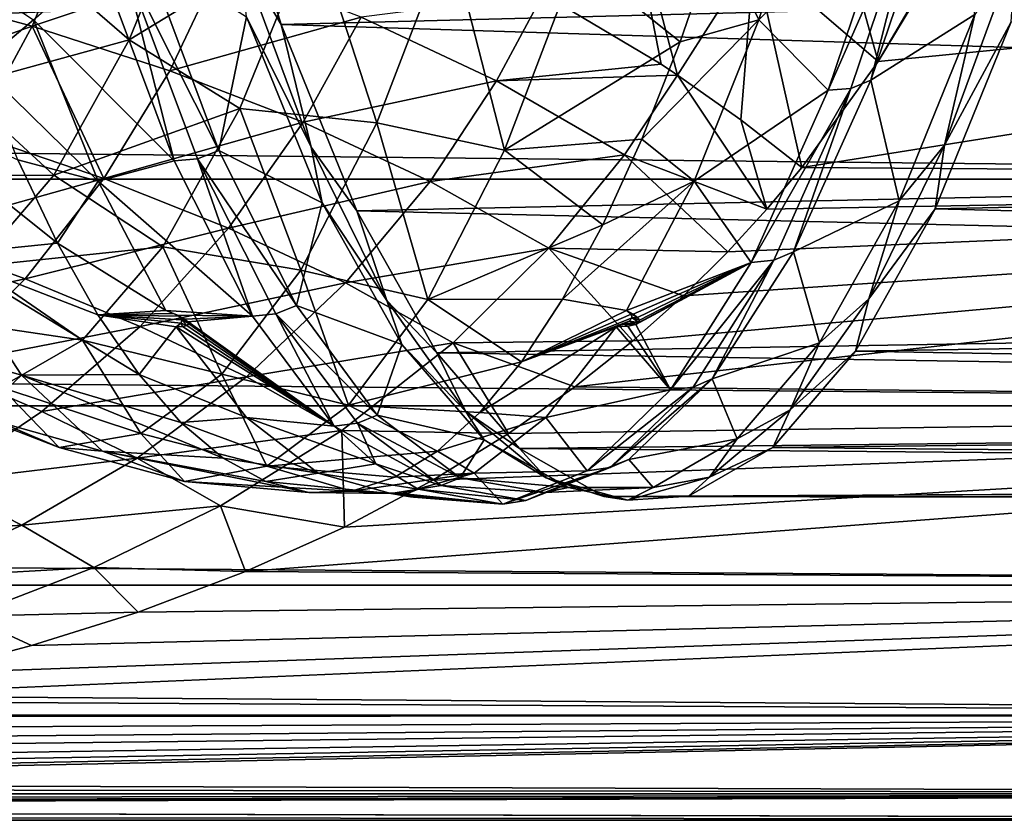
# Model space of a CAD drawing. Header units: metres. Extents: x -160 to 52, y -25 to 25.
# Tile 55 of 168: x -17.31 to -11.12, y -24.5 to -19.47. Entities that reach past the tile are written whole.
import ezdxf

# ---------------------------------------------------------------- set-up
doc = ezdxf.new("R2010")
doc.units = ezdxf.units.M
doc.layers.add('solid_509089_SW0001', color=7, linetype='CONTINUOUS')

msp = doc.modelspace()

# ---------------------------------------------------------------- linework, layer by layer
at = {"layer": 'solid_509089_SW0001'}
for points in [[(-16.11434, -18.06131, 215.294205), (6.203977, -18.932524, 211.931091), (-15.668333, -19.496307, 217.434723)], [(-16.11434, -18.06131, 215.294205), (-15.668333, -19.496307, 217.434723), (-15.92858, -19.051125, 216.760208)], [(-12.928591, -18.927168, 240.659821), (-12.666138, -19.46586, 239.69603), (-12.281985, -18.256081, 241.539703)], [(-12.695958, -19.058794, 15.432727), (-11.914994, -19.72912, 14.526246), (-12.323582, -18.261181, 16.375128)], [(-12.281985, -18.256081, 241.539703), (-12.666138, -19.46586, 239.69603), (-11.773799, -18.556072, 241.125946)], [(-12.323582, -18.261181, 16.375128), (-11.914994, -19.72912, 14.526246), (-11.490251, -19.002571, 15.464548)], [(-16.622046, -19.593258, 237.753647), (-16.169964, -18.478596, 239.923309), (-17.236338, -19.060616, 237.646545)], [(-15.464466, -18.886076, 240.016937), (-16.169964, -18.478596, 239.923309), (-16.622046, -19.593258, 237.753647)], [(-13.52159, -18.501514, 16.191265), (-14.021303, -19.303669, 15.200612), (-13.280272, -19.746445, 14.543538)], [(-13.52159, -18.501514, 16.191265), (-13.280272, -19.746445, 14.543538), (-13.177325, -19.814592, 14.442329)], [(-13.52159, -18.501514, 16.191265), (-13.177325, -19.814592, 14.442329), (-12.695958, -19.058794, 15.432727)], [(-11.962515, -19.846066, 238.844513), (-11.309159, -19.432779, 239.471954), (-11.505979, -18.49905, 241.024002)], [(-11.632771, -18.549816, 241.079727), (-11.962515, -19.846066, 238.844513), (-11.505979, -18.49905, 241.024002)], [(-12.666138, -19.46586, 239.69603), (-12.229778, -19.908669, 238.937866), (-11.773799, -18.556072, 241.125946)], [(-12.229778, -19.908669, 238.937866), (-12.088097, -19.897827, 238.894485), (-11.632771, -18.549816, 241.079727)], [(-11.773799, -18.556072, 241.125946), (-12.229778, -19.908669, 238.937866), (-11.632771, -18.549816, 241.079727)], [(-11.632771, -18.549816, 241.079727), (-12.088097, -19.897827, 238.894485), (-11.962515, -19.846066, 238.844513)], [(-159.199997, -18.768089, -15.748297), (-2.2, -18.768089, -15.748297), (-2.2, -20.469452, -13.46297)], [(-159.199997, -20.469452, -13.46297), (-159.199997, -18.768089, -15.748297), (-2.2, -20.469452, -13.46297)], [(-12.395368, -20.395025, 13.575455), (-2.2, -20.469452, 13.46297), (-2.2, -18.768089, 15.748297)], [(-11.914994, -19.72912, 14.526246), (-12.395368, -20.395025, 13.575455), (-2.2, -18.768089, 15.748297)], [(-11.594919, -19.195946, 15.223852), (-11.914994, -19.72912, 14.526246), (-2.2, -18.768089, 15.748297)], [(-17.233658, -19.506561, 15.161281), (-16.949415, -18.828016, 16.109842), (-18.115595, -19.26832, 15.611757)], [(-16.046204, -19.110209, 15.628375), (-16.949415, -18.828016, 16.109842), (-17.233658, -19.506561, 15.161281)], [(-15.926517, -20.02532, 237.799423), (-15.464466, -18.886076, 240.016937), (-16.622046, -19.593258, 237.753647)], [(-15.066227, -20.114096, 238.284988), (-15.464466, -18.886076, 240.016937), (-15.926517, -20.02532, 237.799423)], [(-15.668333, -19.496307, 217.434723), (6.203977, -18.932524, 211.931091), (6.58972, -20.193821, 214.133743)], [(-15.066227, -20.114096, 238.284988), (-14.612761, -18.928041, 240.461304), (-15.464466, -18.886076, 240.016937)], [(-14.263835, -20.286917, 238.25264), (-14.612761, -18.928041, 240.461304), (-15.066227, -20.114096, 238.284988)], [(-14.263835, -20.286917, 238.25264), (-13.807364, -19.087229, 240.443375), (-14.612761, -18.928041, 240.461304)], [(-13.807364, -19.087229, 240.443375), (-13.160605, -19.605827, 239.54631), (-12.928591, -18.927168, 240.659821)], [(-12.928591, -18.927168, 240.659821), (-13.160605, -19.605827, 239.54631), (-12.666138, -19.46586, 239.69603)], [(-16.661114, -19.092394, 216.947281), (-16.523735, -19.039522, 216.943848), (-16.060152, -20.287428, 219.180115)], [(-16.523735, -19.039522, 216.943848), (-15.885439, -19.448853, 217.507797), (-16.060152, -20.287428, 219.180115)], [(-15.92858, -19.051125, 216.760208), (-15.478365, -20.268229, 218.920914), (-15.885439, -19.448853, 217.507797)], [(-15.668333, -19.496307, 217.434723), (-15.478365, -20.268229, 218.920914), (-15.92858, -19.051125, 216.760208)], [(-12.695958, -19.058794, 15.432727), (-13.177325, -19.814592, 14.442329), (-12.778493, -20.096004, 14.023306)], [(-12.695958, -19.058794, 15.432727), (-12.778493, -20.096004, 14.023306), (-12.395368, -20.395025, 13.575455)], [(-12.695958, -19.058794, 15.432727), (-12.395368, -20.395025, 13.575455), (-11.914994, -19.72912, 14.526246)], [(-11.490251, -19.002571, 15.464548), (-11.914994, -19.72912, 14.526246), (-11.594919, -19.195946, 15.223852)], [(-11.499792, -20.254257, 238.015213), (-11.049932, -19.033991, 240.17421), (-11.309159, -19.432779, 239.471954)], [(-11.080604, -19.480196, 239.45253), (-11.049932, -19.033991, 240.17421), (-11.499792, -20.254257, 238.015213)], [(-17.698824, -19.887486, 235.426941), (-17.236338, -19.060616, 237.646545), (-18.19821, -19.243713, 235.333633)], [(-17.563898, -19.752502, 218.413666), (-17.797771, -19.089363, 217.291245), (-17.22493, -19.465839, 217.817078)], [(-16.622046, -19.593258, 237.753647), (-17.236338, -19.060616, 237.646545), (-17.698824, -19.887486, 235.426941)], [(-16.367678, -19.786589, 14.674146), (-16.046204, -19.110209, 15.628375), (-17.233658, -19.506561, 15.161281)], [(-17.22493, -19.465839, 217.817078), (-16.80827, -19.101252, 216.964142), (-16.340481, -20.354261, 219.209473)], [(-16.340481, -20.354261, 219.209473), (-16.80827, -19.101252, 216.964142), (-16.661114, -19.092394, 216.947281)], [(-16.194136, -20.340841, 219.188431), (-16.661114, -19.092394, 216.947281), (-16.060152, -20.287428, 219.180115)], [(-16.340481, -20.354261, 219.209473), (-16.661114, -19.092394, 216.947281), (-16.194136, -20.340841, 219.188431)], [(-15.164483, -19.449841, 15.082233), (-16.046204, -19.110209, 15.628375), (-16.367678, -19.786589, 14.674146)], [(-14.263835, -20.286917, 238.25264), (-13.160605, -19.605827, 239.54631), (-13.807364, -19.087229, 240.443375)], [(-20.571617, -19.517096, 68.190994), (-14.709225, -19.166281, 98.662079), (-15.173238, -19.30714, 98.754936)], [(-20.571617, -19.517096, 68.190994), (-20.140882, -19.365808, 68.056091), (-14.709225, -19.166281, 98.662079)], [(-17.233658, -19.506561, 15.161281), (-18.115595, -19.26832, 15.611757), (-18.442747, -19.935635, 14.589379)], [(-14.315255, -19.850391, 14.452682), (-14.021303, -19.303669, 15.200612), (-15.164483, -19.449841, 15.082233)], [(-13.280272, -19.746445, 14.543538), (-14.021303, -19.303669, 15.200612), (-14.315255, -19.850391, 14.452682)], [(-15.655113, -19.352282, 98.851112), (-18.796375, -19.432507, 83.777519), (-21.481745, -19.558977, 68.451965)], [(-21.022867, -19.582998, 68.325615), (-15.655113, -19.352282, 98.851112), (-21.481745, -19.558977, 68.451965)], [(-21.022867, -19.582998, 68.325615), (-15.173238, -19.30714, 98.754936), (-15.655113, -19.352282, 98.851112)], [(-21.022867, -19.582998, 68.325615), (-20.571617, -19.517096, 68.190994), (-15.173238, -19.30714, 98.754936)], [(-17.563898, -19.752502, 218.413666), (-17.22493, -19.465839, 217.817078), (-16.818108, -20.482035, 219.769531)], [(-16.818108, -20.482035, 219.769531), (-17.22493, -19.465839, 217.817078), (-16.340481, -20.354261, 219.209473)], [(-15.529868, -20.111164, 14.130568), (-15.164483, -19.449841, 15.082233), (-16.367678, -19.786589, 14.674146)], [(-16.060152, -20.287428, 219.180115), (-15.885439, -19.448853, 217.507797), (-15.409675, -20.617561, 219.79126)], [(-15.478365, -20.268229, 218.920914), (-15.409675, -20.617561, 219.79126), (-15.885439, -19.448853, 217.507797)], [(-14.315255, -19.850391, 14.452682), (-15.164483, -19.449841, 15.082233), (-15.529868, -20.111164, 14.130568)], [(-13.400381, -20.216215, 238.395554), (-13.07296, -20.482052, 237.743576), (-12.666138, -19.46586, 239.69603)], [(-13.160605, -19.605827, 239.54631), (-13.400381, -20.216215, 238.395554), (-12.666138, -19.46586, 239.69603)], [(-12.666138, -19.46586, 239.69603), (-13.07296, -20.482052, 237.743576), (-12.229778, -19.908669, 238.937866)], [(-11.962515, -19.846066, 238.844513), (-11.784581, -20.60483, 237.19014), (-11.309159, -19.432779, 239.471954)], [(-11.499792, -20.254257, 238.015213), (-11.309159, -19.432779, 239.471954), (-11.784581, -20.60483, 237.19014)], [(-11.557221, -20.65513, 237.1651), (10.181202, -20.197197, 233.649963), (-11.080604, -19.480196, 239.45253)], [(-11.557221, -20.65513, 237.1651), (-11.080604, -19.480196, 239.45253), (-11.499792, -20.254257, 238.015213)], [(-17.601536, -20.184851, 14.118268), (-17.233658, -19.506561, 15.161281), (-18.442747, -19.935635, 14.589379)], [(-16.782845, -20.464474, 13.619015), (-17.233658, -19.506561, 15.161281), (-17.601536, -20.184851, 14.118268)], [(-16.782845, -20.464474, 13.619015), (-16.367678, -19.786589, 14.674146), (-17.233658, -19.506561, 15.161281)], [(-15.668333, -19.496307, 217.434723), (6.58972, -20.193821, 214.133743), (-15.191373, -20.667892, 219.723785)], [(-15.668333, -19.496307, 217.434723), (-15.191373, -20.667892, 219.723785), (-15.478365, -20.268229, 218.920914)], [(-17.097456, -20.443233, 235.472015), (-16.622046, -19.593258, 237.753647), (-17.698824, -19.887486, 235.426941)], [(-15.926517, -20.02532, 237.799423), (-16.622046, -19.593258, 237.753647), (-17.097456, -20.443233, 235.472015)], [(-14.263835, -20.286917, 238.25264), (-13.400381, -20.216215, 238.395554), (-13.160605, -19.605827, 239.54631)], [(-17.322451, -20.346861, 219.572433), (-17.563898, -19.752502, 218.413666), (-16.818108, -20.482035, 219.769531)], [(-15.529868, -20.111164, 14.130568), (-16.367678, -19.786589, 14.674146), (-16.782845, -20.464474, 13.619015)], [(-13.280272, -19.746445, 14.543538), (-14.315255, -19.850391, 14.452682), (-13.177325, -19.814592, 14.442329)], [(-14.731693, -20.482487, 13.511934), (-14.315255, -19.850391, 14.452682), (-15.529868, -20.111164, 14.130568)], [(-14.731693, -20.482487, 13.511934), (-13.509485, -20.315046, 13.721351), (-14.315255, -19.850391, 14.452682)], [(-14.315255, -19.850391, 14.452682), (-13.509485, -20.315046, 13.721351), (-13.177325, -19.814592, 14.442329)], [(-13.177325, -19.814592, 14.442329), (-13.509485, -20.315046, 13.721351), (-12.614554, -20.657055, 13.173311)], [(-12.778493, -20.096004, 14.023306), (-13.177325, -19.814592, 14.442329), (-12.614554, -20.657055, 13.173311)], [(-12.448108, -20.926243, 236.527145), (-11.784581, -20.60483, 237.19014), (-11.962515, -19.846066, 238.844513)], [(-12.088097, -19.897827, 238.894485), (-12.448108, -20.926243, 236.527145), (-11.962515, -19.846066, 238.844513)], [(-18.267731, -19.917038, 219.036819), (-17.322451, -20.346861, 219.572433), (-17.074274, -20.870367, 220.763504)], [(-18.267731, -19.917038, 219.036819), (-17.074274, -20.870367, 220.763504), (-17.794025, -20.943676, 221.310272)], [(-17.097456, -20.443233, 235.472015), (-17.698824, -19.887486, 235.426941), (-18.177757, -20.445692, 233.128418)], [(-13.07296, -20.482052, 237.743576), (-12.71381, -20.991676, 236.615189), (-12.229778, -19.908669, 238.937866)], [(-12.71381, -20.991676, 236.615189), (-12.572098, -20.978237, 236.571609), (-12.088097, -19.897827, 238.894485)], [(-12.229778, -19.908669, 238.937866), (-12.71381, -20.991676, 236.615189), (-12.088097, -19.897827, 238.894485)], [(-12.088097, -19.897827, 238.894485), (-12.572098, -20.978237, 236.571609), (-12.448108, -20.926243, 236.527145)], [(-16.412411, -20.894041, 235.467484), (-15.926517, -20.02532, 237.799423), (-17.097456, -20.443233, 235.472015)], [(-15.544225, -21.040142, 235.990952), (-15.926517, -20.02532, 237.799423), (-16.412411, -20.894041, 235.467484)], [(-15.544225, -21.040142, 235.990952), (-15.066227, -20.114096, 238.284988), (-15.926517, -20.02532, 237.799423)], [(-12.778493, -20.096004, 14.023306), (-12.614554, -20.657055, 13.173311), (-12.395368, -20.395025, 13.575455)], [(-15.999532, -20.775837, 13.072175), (-15.529868, -20.111164, 14.130568), (-16.782845, -20.464474, 13.619015)], [(-14.731693, -20.482487, 13.511934), (-15.529868, -20.111164, 14.130568), (-15.999532, -20.775837, 13.072175)], [(-14.745094, -21.225336, 235.942947), (-15.066227, -20.114096, 238.284988), (-15.544225, -21.040142, 235.990952)], [(-14.745094, -21.225336, 235.942947), (-14.263835, -20.286917, 238.25264), (-15.066227, -20.114096, 238.284988)], [(-16.782845, -20.464474, 13.619015), (-17.601536, -20.184851, 14.118268), (-18.041948, -20.817202, 13.039824)], [(-15.191373, -20.667892, 219.723785), (6.58972, -20.193821, 214.133743), (7.007265, -21.192513, 216.461929)], [(-14.263835, -20.286917, 238.25264), (-13.647084, -20.756207, 237.211563), (-13.400381, -20.216215, 238.395554)], [(-13.400381, -20.216215, 238.395554), (-13.647084, -20.756207, 237.211563), (-13.07296, -20.482052, 237.743576)], [(-11.557221, -20.65513, 237.1651), (9.748201, -21.195055, 231.324722), (10.181202, -20.197197, 233.649963)], [(-16.194136, -20.340841, 219.188431), (-16.060152, -20.287428, 219.180115), (-15.570831, -21.262562, 221.542831)], [(-16.060152, -20.287428, 219.180115), (-15.409675, -20.617561, 219.79126), (-15.570831, -21.262562, 221.542831)], [(-15.478365, -20.268229, 218.920914), (-15.003193, -21.230682, 221.201401), (-15.409675, -20.617561, 219.79126)], [(-15.191373, -20.667892, 219.723785), (-15.003193, -21.230682, 221.201401), (-15.478365, -20.268229, 218.920914)], [(-14.745094, -21.225336, 235.942947), (-13.647084, -20.756207, 237.211563), (-14.263835, -20.286917, 238.25264)], [(-11.974683, -21.220047, 235.736084), (-11.499792, -20.254257, 238.015213), (-11.784581, -20.60483, 237.19014)], [(-11.557221, -20.65513, 237.1651), (-11.499792, -20.254257, 238.015213), (-11.974683, -21.220047, 235.736084)], [(-17.074274, -20.870367, 220.763504), (-17.322451, -20.346861, 219.572433), (-16.818108, -20.482035, 219.769531)], [(-16.818108, -20.482035, 219.769531), (-16.340481, -20.354261, 219.209473), (-15.847641, -21.330761, 221.575104)], [(-15.847641, -21.330761, 221.575104), (-16.340481, -20.354261, 219.209473), (-16.194136, -20.340841, 219.188431)], [(-15.700897, -21.31562, 221.555618), (-16.194136, -20.340841, 219.188431), (-15.570831, -21.262562, 221.542831)], [(-15.847641, -21.330761, 221.575104), (-16.194136, -20.340841, 219.188431), (-15.700897, -21.31562, 221.555618)], [(-14.731693, -20.482487, 13.511934), (-13.984584, -20.902512, 12.800015), (-13.509485, -20.315046, 13.721351)], [(-13.509485, -20.315046, 13.721351), (-13.984584, -20.902512, 12.800015), (-12.861223, -20.925831, 12.74204)], [(-13.509485, -20.315046, 13.721351), (-12.861223, -20.925831, 12.74204), (-12.614554, -20.657055, 13.173311)], [(-12.395368, -20.395025, 13.575455), (-12.614554, -20.657055, 13.173311), (-2.2, -20.469452, 13.46297)], [(-159.199997, -20.469452, -13.46297), (-2.2, -20.469452, -13.46297), (-2.2, -21.893999, -10.99558)], [(-159.199997, -21.893999, -10.99558), (-159.199997, -20.469452, -13.46297), (-2.2, -21.893999, -10.99558)], [(-17.589773, -21.01704, 233.109253), (-17.097456, -20.443233, 235.472015), (-18.177757, -20.445692, 233.128418)], [(-17.276783, -21.095921, 12.526369), (-16.782845, -20.464474, 13.619015), (-18.041948, -20.817202, 13.039824)], [(-16.412411, -20.894041, 235.467484), (-17.097456, -20.443233, 235.472015), (-17.589773, -21.01704, 233.109253)], [(-15.999532, -20.775837, 13.072175), (-16.782845, -20.464474, 13.619015), (-17.276783, -21.095921, 12.526369)], [(-17.074274, -20.870367, 220.763504), (-16.818108, -20.482035, 219.769531), (-16.39266, -21.294535, 221.811371)], [(-16.39266, -21.294535, 221.811371), (-16.818108, -20.482035, 219.769531), (-15.847641, -21.330761, 221.575104)], [(-13.899855, -21.223919, 235.998444), (-13.498405, -21.294546, 235.701736), (-13.07296, -20.482052, 237.743576)], [(-13.647084, -20.756207, 237.211563), (-13.899855, -21.223919, 235.998444), (-13.07296, -20.482052, 237.743576)], [(-13.822991, -21.775333, 11.22875), (-2.2, -21.893999, 10.99558), (-2.2, -20.469452, 13.46297)], [(-13.458339, -21.485718, 11.773441), (-13.822991, -21.775333, 11.22875), (-2.2, -20.469452, 13.46297)], [(-13.07296, -20.482052, 237.743576), (-13.498405, -21.294546, 235.701736), (-12.71381, -20.991676, 236.615189)], [(-13.139714, -21.20153, 12.277828), (-13.458339, -21.485718, 11.773441), (-2.2, -20.469452, 13.46297)], [(-12.861223, -20.925831, 12.74204), (-13.139714, -21.20153, 12.277828), (-2.2, -20.469452, 13.46297)], [(-12.614554, -20.657055, 13.173311), (-12.861223, -20.925831, 12.74204), (-2.2, -20.469452, 13.46297)], [(-15.263475, -21.11985, 12.459371), (-14.731693, -20.482487, 13.511934), (-15.999532, -20.775837, 13.072175)], [(-15.263475, -21.11985, 12.459371), (-13.984584, -20.902512, 12.800015), (-14.731693, -20.482487, 13.511934)], [(-12.448108, -20.926243, 236.527145), (-12.284532, -21.498497, 234.790588), (-11.784581, -20.60483, 237.19014)], [(-11.974683, -21.220047, 235.736084), (-11.784581, -20.60483, 237.19014), (-12.284532, -21.498497, 234.790588)], [(-15.570831, -21.262562, 221.542831), (-15.409675, -20.617561, 219.79126), (-14.909464, -21.507717, 222.192062)], [(-15.003193, -21.230682, 221.201401), (-14.909464, -21.507717, 222.192062), (-15.409675, -20.617561, 219.79126)], [(-12.05843, -21.550993, 234.759659), (9.748201, -21.195055, 231.324722), (-11.557221, -20.65513, 237.1651)], [(-12.05843, -21.550993, 234.759659), (-11.557221, -20.65513, 237.1651), (-11.974683, -21.220047, 235.736084)], [(-15.191373, -20.667892, 219.723785), (7.007265, -21.192513, 216.461929), (-14.689903, -21.560236, 222.130478)], [(-15.191373, -20.667892, 219.723785), (-14.689903, -21.560236, 222.130478), (-15.003193, -21.230682, 221.201401)], [(-16.554234, -21.394398, 11.974814), (-15.999532, -20.775837, 13.072175), (-17.276783, -21.095921, 12.526369)], [(-15.263475, -21.11985, 12.459371), (-15.999532, -20.775837, 13.072175), (-16.554234, -21.394398, 11.974814)], [(-14.745094, -21.225336, 235.942947), (-13.899855, -21.223919, 235.998444), (-13.647084, -20.756207, 237.211563)], [(-17.276783, -21.095921, 12.526369), (-18.041948, -20.817202, 13.039824), (-18.541063, -21.368948, 11.982451)], [(-17.794025, -20.943676, 221.310272), (-17.074274, -20.870367, 220.763504), (-16.82023, -21.321198, 221.982742)], [(-16.915585, -21.480501, 233.052612), (-16.412411, -20.894041, 235.467484), (-17.589773, -21.01704, 233.109253)], [(-16.82023, -21.321198, 221.982742), (-17.074274, -20.870367, 220.763504), (-16.39266, -21.294535, 221.811371)], [(-16.040575, -21.69421, 233.608826), (-16.412411, -20.894041, 235.467484), (-16.915585, -21.480501, 233.052612)], [(-16.040575, -21.69421, 233.608826), (-15.544225, -21.040142, 235.990952), (-16.412411, -20.894041, 235.467484)], [(-15.263475, -21.11985, 12.459371), (-14.586527, -21.497229, 11.762614), (-13.984584, -20.902512, 12.800015)], [(-13.984584, -20.902512, 12.800015), (-14.586527, -21.497229, 11.762614), (-13.458339, -21.485718, 11.773441)], [(-13.984584, -20.902512, 12.800015), (-13.458339, -21.485718, 11.773441), (-13.139714, -21.20153, 12.277828)], [(-13.984584, -20.902512, 12.800015), (-13.139714, -21.20153, 12.277828), (-12.861223, -20.925831, 12.74204)], [(-17.794025, -20.943676, 221.310272), (-17.299643, -21.700586, 223.682938), (-18.079376, -21.476295, 223.824036)], [(-17.794025, -20.943676, 221.310272), (-16.82023, -21.321198, 221.982742), (-16.561205, -21.697784, 223.225876)], [(-17.794025, -20.943676, 221.310272), (-16.561205, -21.697784, 223.225876), (-17.299643, -21.700586, 223.682938)], [(-12.95847, -21.725082, 234.103531), (-12.284532, -21.498497, 234.790588), (-12.448108, -20.926243, 236.527145)], [(-12.572098, -20.978237, 236.571609), (-12.95847, -21.725082, 234.103531), (-12.448108, -20.926243, 236.527145)], [(-16.915585, -21.480501, 233.052612), (-17.589773, -21.01704, 233.109253), (-18.092346, -21.306927, 230.697266)], [(-13.498405, -21.294546, 235.701736), (-13.456553, -21.317348, 235.656036), (-12.71381, -20.991676, 236.615189)], [(-13.456553, -21.317348, 235.656036), (-13.428838, -21.337687, 235.60997), (-12.71381, -20.991676, 236.615189)], [(-13.439219, -21.381598, 235.483765), (-13.220629, -21.793633, 234.183426), (-12.71381, -20.991676, 236.615189)], [(-13.420255, -21.369871, 235.523087), (-13.439219, -21.381598, 235.483765), (-12.71381, -20.991676, 236.615189)], [(-13.428838, -21.337687, 235.60997), (-13.416791, -21.355312, 235.565018), (-12.71381, -20.991676, 236.615189)], [(-13.416791, -21.355312, 235.565018), (-13.420255, -21.369871, 235.523087), (-12.71381, -20.991676, 236.615189)], [(-13.220629, -21.793633, 234.183426), (-13.078445, -21.775452, 234.14151), (-12.572098, -20.978237, 236.571609)], [(-12.71381, -20.991676, 236.615189), (-13.220629, -21.793633, 234.183426), (-12.572098, -20.978237, 236.571609)], [(-12.572098, -20.978237, 236.571609), (-13.078445, -21.775452, 234.14151), (-12.95847, -21.725082, 234.103531)], [(-17.831675, -21.644865, 11.45625), (-17.276783, -21.095921, 12.526369), (-18.541063, -21.368948, 11.982451)], [(-16.554234, -21.394398, 11.974814), (-17.276783, -21.095921, 12.526369), (-17.831675, -21.644865, 11.45625)], [(-15.244942, -21.8904, 233.544037), (-15.544225, -21.040142, 235.990952), (-16.040575, -21.69421, 233.608826)], [(-15.244942, -21.8904, 233.544037), (-14.745094, -21.225336, 235.942947), (-15.544225, -21.040142, 235.990952)], [(-15.88654, -21.712366, 11.367089), (-15.263475, -21.11985, 12.459371), (-16.554234, -21.394398, 11.974814)], [(-15.88654, -21.712366, 11.367089), (-14.586527, -21.497229, 11.762614), (-15.263475, -21.11985, 12.459371)], [(-14.745094, -21.225336, 235.942947), (-14.157812, -21.617725, 234.760437), (-13.899855, -21.223919, 235.998444)], [(-14.689903, -21.560236, 222.130478), (7.007265, -21.192513, 216.461929), (7.448168, -21.915443, 218.885803)], [(-13.899855, -21.223919, 235.998444), (-14.157812, -21.617725, 234.760437), (-13.498405, -21.294546, 235.701736)], [(-12.468637, -21.919224, 233.365448), (-11.974683, -21.220047, 235.736084), (-12.284532, -21.498497, 234.790588)], [(-12.05843, -21.550993, 234.759659), (-11.974683, -21.220047, 235.736084), (-12.468637, -21.919224, 233.365448)], [(-12.05843, -21.550993, 234.759659), (9.297915, -21.91713, 228.902679), (9.748201, -21.195055, 231.324722)], [(-15.700897, -21.31562, 221.555618), (-15.570831, -21.262562, 221.542831), (-15.064202, -21.951843, 224.000641)], [(-15.570831, -21.262562, 221.542831), (-14.909464, -21.507717, 222.192062), (-15.064202, -21.951843, 224.000641)], [(-15.244942, -21.8904, 233.544037), (-14.157812, -21.617725, 234.760437), (-14.745094, -21.225336, 235.942947)], [(-15.003193, -21.230682, 221.201401), (-14.509034, -21.92639, 223.573013), (-14.909464, -21.507717, 222.192062)], [(-14.689903, -21.560236, 222.130478), (-14.509034, -21.92639, 223.573013), (-15.003193, -21.230682, 221.201401)], [(-17.429239, -21.776779, 230.587448), (-16.915585, -21.480501, 233.052612), (-18.092346, -21.306927, 230.697266)], [(-16.82023, -21.321198, 221.982742), (-16.39266, -21.294535, 221.811371), (-16.343439, -21.31299, 221.857956)], [(-16.82023, -21.321198, 221.982742), (-16.343439, -21.31299, 221.857956), (-16.311024, -21.330847, 221.906662)], [(-16.82023, -21.321198, 221.982742), (-16.296818, -21.374664, 222.041885), (-16.327963, -21.397591, 222.121872)], [(-16.561205, -21.697784, 223.225876), (-16.82023, -21.321198, 221.982742), (-16.327963, -21.397591, 222.121872)], [(-16.82023, -21.321198, 221.982742), (-16.311024, -21.330847, 221.906662), (-16.292423, -21.35216, 221.96962)], [(-16.82023, -21.321198, 221.982742), (-16.292423, -21.35216, 221.96962), (-16.296818, -21.374664, 222.041885)], [(-16.320026, -21.324362, 221.846298), (-16.39266, -21.294535, 221.811371), (-15.847641, -21.330761, 221.575104)], [(-16.343439, -21.31299, 221.857956), (-16.39266, -21.294535, 221.811371), (-16.320026, -21.324362, 221.846298)], [(-16.343439, -21.31299, 221.857956), (-16.320026, -21.324362, 221.846298), (-16.271406, -21.349701, 221.891541)], [(-16.343439, -21.31299, 221.857956), (-16.271406, -21.349701, 221.891541), (-16.291395, -21.340206, 221.898911)], [(-16.343439, -21.31299, 221.857956), (-16.291395, -21.340206, 221.898911), (-16.311024, -21.330847, 221.906662)], [(-16.271406, -21.349701, 221.891541), (-16.320026, -21.324362, 221.846298), (-15.847641, -21.330761, 221.575104)], [(-16.292423, -21.35216, 221.96962), (-16.311024, -21.330847, 221.906662), (-16.25264, -21.365114, 221.929657)], [(-16.291395, -21.340206, 221.898911), (-16.25264, -21.365114, 221.929657), (-16.311024, -21.330847, 221.906662)], [(-16.291395, -21.340206, 221.898911), (-16.271406, -21.349701, 221.891541), (-16.25264, -21.365114, 221.929657)], [(-16.25264, -21.365114, 221.929657), (-16.271406, -21.349701, 221.891541), (-15.847641, -21.330761, 221.575104)], [(-16.25264, -21.365114, 221.929657), (-15.847641, -21.330761, 221.575104), (-15.334504, -22.022171, 224.038422)], [(-15.334504, -22.022171, 224.038422), (-15.847641, -21.330761, 221.575104), (-15.700897, -21.31562, 221.555618)], [(-15.187867, -22.002777, 224.017792), (-15.700897, -21.31562, 221.555618), (-15.064202, -21.951843, 224.000641)], [(-15.334504, -22.022171, 224.038422), (-15.700897, -21.31562, 221.555618), (-15.187867, -22.002777, 224.017792)], [(-14.157812, -21.617725, 234.760437), (-13.4672, -21.318302, 235.621994), (-13.498405, -21.294546, 235.701736)], [(-14.157812, -21.617725, 234.760437), (-13.462789, -21.34115, 235.549835), (-13.4672, -21.318302, 235.621994)], [(-14.157812, -21.617725, 234.760437), (-13.481409, -21.36237, 235.486832), (-13.462789, -21.34115, 235.549835)], [(-13.4672, -21.318302, 235.621994), (-13.456553, -21.317348, 235.656036), (-13.498405, -21.294546, 235.701736)], [(-13.462789, -21.34115, 235.549835), (-13.481409, -21.36237, 235.486832), (-13.420255, -21.369871, 235.523087)], [(-13.4672, -21.318302, 235.621994), (-13.428838, -21.337687, 235.60997), (-13.456553, -21.317348, 235.656036)], [(-13.4672, -21.318302, 235.621994), (-13.462789, -21.34115, 235.549835), (-13.428838, -21.337687, 235.60997)], [(-13.462789, -21.34115, 235.549835), (-13.416791, -21.355312, 235.565018), (-13.428838, -21.337687, 235.60997)], [(-13.462789, -21.34115, 235.549835), (-13.420255, -21.369871, 235.523087), (-13.416791, -21.355312, 235.565018)], [(-17.171652, -21.930054, 10.901896), (-16.554234, -21.394398, 11.974814), (-17.831675, -21.644865, 11.45625)], [(-15.88654, -21.712366, 11.367089), (-16.554234, -21.394398, 11.974814), (-17.171652, -21.930054, 10.901896)], [(-16.561205, -21.697784, 223.225876), (-16.327963, -21.397591, 222.121872), (-15.886353, -21.966208, 224.241287)], [(-16.296818, -21.374664, 222.041885), (-16.287449, -21.394758, 222.069839), (-16.327963, -21.397591, 222.121872)], [(-16.327963, -21.397591, 222.121872), (-16.287449, -21.394758, 222.069839), (-15.334504, -22.022171, 224.038422)], [(-15.886353, -21.966208, 224.241287), (-16.327963, -21.397591, 222.121872), (-15.334504, -22.022171, 224.038422)], [(-16.296818, -21.374664, 222.041885), (-16.292423, -21.35216, 221.96962), (-16.260639, -21.388027, 222.019455)], [(-16.296818, -21.374664, 222.041885), (-16.260639, -21.388027, 222.019455), (-16.287449, -21.394758, 222.069839)], [(-16.292423, -21.35216, 221.96962), (-16.25264, -21.365114, 221.929657), (-16.249077, -21.377871, 221.972153)], [(-16.292423, -21.35216, 221.96962), (-16.249077, -21.377871, 221.972153), (-16.260639, -21.388027, 222.019455)], [(-16.287449, -21.394758, 222.069839), (-16.260639, -21.388027, 222.019455), (-15.334504, -22.022171, 224.038422)], [(-16.260639, -21.388027, 222.019455), (-16.249077, -21.377871, 221.972153), (-15.334504, -22.022171, 224.038422)], [(-16.249077, -21.377871, 221.972153), (-16.25264, -21.365114, 221.929657), (-15.334504, -22.022171, 224.038422)], [(-14.420059, -21.936255, 233.501831), (-14.004715, -21.966217, 233.27182), (-13.563106, -21.397604, 235.391235)], [(-14.157812, -21.617725, 234.760437), (-14.420059, -21.936255, 233.501831), (-13.563106, -21.397604, 235.391235)], [(-14.157812, -21.617725, 234.760437), (-13.563106, -21.397604, 235.391235), (-13.481409, -21.36237, 235.486832)], [(-13.563106, -21.397604, 235.391235), (-14.004715, -21.966217, 233.27182), (-13.220629, -21.793633, 234.183426)], [(-13.513849, -21.379839, 235.438004), (-13.481409, -21.36237, 235.486832), (-13.563106, -21.397604, 235.391235)], [(-13.513849, -21.379839, 235.438004), (-13.563106, -21.397604, 235.391235), (-13.488822, -21.392935, 235.434143)], [(-13.488822, -21.392935, 235.434143), (-13.563106, -21.397604, 235.391235), (-13.220629, -21.793633, 234.183426)], [(-13.513849, -21.379839, 235.438004), (-13.460489, -21.37207, 235.485123), (-13.481409, -21.36237, 235.486832)], [(-13.513849, -21.379839, 235.438004), (-13.439219, -21.381598, 235.483765), (-13.460489, -21.37207, 235.485123)], [(-13.513849, -21.379839, 235.438004), (-13.488822, -21.392935, 235.434143), (-13.439219, -21.381598, 235.483765)], [(-13.439219, -21.381598, 235.483765), (-13.488822, -21.392935, 235.434143), (-13.220629, -21.793633, 234.183426)], [(-13.460489, -21.37207, 235.485123), (-13.420255, -21.369871, 235.523087), (-13.481409, -21.36237, 235.486832)], [(-13.460489, -21.37207, 235.485123), (-13.439219, -21.381598, 235.483765), (-13.420255, -21.369871, 235.523087)], [(-17.299643, -21.700586, 223.682938), (-17.574894, -21.958178, 226.245193), (-18.079376, -21.476295, 223.824036)], [(-16.548862, -22.067842, 231.169403), (-16.915585, -21.480501, 233.052612), (-17.429239, -21.776779, 230.587448)], [(-16.548862, -22.067842, 231.169403), (-16.040575, -21.69421, 233.608826), (-16.915585, -21.480501, 233.052612)], [(-15.88654, -21.712366, 11.367089), (-15.285912, -22.04941, 10.68555), (-14.586527, -21.497229, 11.762614)], [(-14.586527, -21.497229, 11.762614), (-15.285912, -22.04941, 10.68555), (-14.239767, -22.068287, 10.641462)], [(-15.064202, -21.951843, 224.000641), (-14.909464, -21.507717, 222.192062), (-14.391559, -22.107296, 224.67778)], [(-14.509034, -21.92639, 223.573013), (-14.391559, -22.107296, 224.67778), (-14.909464, -21.507717, 222.192062)], [(-14.586527, -21.497229, 11.762614), (-13.822991, -21.775333, 11.22875), (-13.458339, -21.485718, 11.773441)], [(-14.586527, -21.497229, 11.762614), (-14.239767, -22.068287, 10.641462), (-13.822991, -21.775333, 11.22875)], [(-12.95847, -21.725082, 234.103531), (-12.802261, -22.101713, 232.30571), (-12.284532, -21.498497, 234.790588)], [(-12.468637, -21.919224, 233.365448), (-12.284532, -21.498497, 234.790588), (-12.802261, -22.101713, 232.30571)], [(-14.689903, -21.560236, 222.130478), (7.448168, -21.915443, 218.885803), (-14.170699, -22.161278, 224.622284)], [(-14.689903, -21.560236, 222.130478), (-14.170699, -22.161278, 224.622284), (-14.509034, -21.92639, 223.573013)], [(-12.577457, -22.155682, 232.268707), (9.297915, -21.91713, 228.902679), (-12.05843, -21.550993, 234.759659)], [(-12.577457, -22.155682, 232.268707), (-12.05843, -21.550993, 234.759659), (-12.468637, -21.919224, 233.365448)], [(-17.828896, -22.374094, 9.899547), (-17.171652, -21.930054, 10.901896), (-17.831675, -21.644865, 11.45625)], [(-15.244942, -21.8904, 233.544037), (-14.420059, -21.936255, 233.501831), (-14.157812, -21.617725, 234.760437)], [(-17.299643, -21.700586, 223.682938), (-16.790951, -22.17802, 226.124298), (-17.574894, -21.958178, 226.245193)], [(-17.299643, -21.700586, 223.682938), (-16.561205, -21.697784, 223.225876), (-16.2981, -21.998812, 224.488586)], [(-17.299643, -21.700586, 223.682938), (-16.2981, -21.998812, 224.488586), (-16.03183, -22.223236, 225.766495)], [(-17.299643, -21.700586, 223.682938), (-16.03183, -22.223236, 225.766495), (-16.790951, -22.17802, 226.124298)], [(-16.573544, -22.223289, 10.301674), (-15.88654, -21.712366, 11.367089), (-17.171652, -21.930054, 10.901896)], [(-16.573544, -22.223289, 10.301674), (-15.285912, -22.04941, 10.68555), (-15.88654, -21.712366, 11.367089)], [(-16.2981, -21.998812, 224.488586), (-16.561205, -21.697784, 223.225876), (-15.886353, -21.966208, 224.241287)], [(-15.756942, -22.273542, 231.086807), (-16.040575, -21.69421, 233.608826), (-16.548862, -22.067842, 231.169403)], [(-15.756942, -22.273542, 231.086807), (-15.244942, -21.8904, 233.544037), (-16.040575, -21.69421, 233.608826)], [(-17.062515, -22.156214, 228.704239), (-17.429239, -21.776779, 230.587448), (-17.946438, -21.778875, 228.105255)], [(-17.574894, -21.958178, 226.245193), (-17.062515, -22.156214, 228.704239), (-17.946438, -21.778875, 228.105255)], [(-17.062515, -22.156214, 228.704239), (-16.548862, -22.067842, 231.169403), (-17.429239, -21.776779, 230.587448)], [(-13.822991, -21.775333, 11.22875), (-14.239767, -22.068287, 10.641462), (-2.2, -21.893999, 10.99558)], [(-13.74389, -22.303391, 231.672562), (-13.60025, -22.281254, 231.637207), (-13.078445, -21.775452, 234.14151)], [(-13.220629, -21.793633, 234.183426), (-13.74389, -22.303391, 231.672562), (-13.078445, -21.775452, 234.14151)], [(-13.60025, -22.281254, 231.637207), (-13.482635, -22.231865, 231.605347), (-12.95847, -21.725082, 234.103531)], [(-13.078445, -21.775452, 234.14151), (-13.60025, -22.281254, 231.637207), (-12.95847, -21.725082, 234.103531)], [(-13.482635, -22.231865, 231.605347), (-12.802261, -22.101713, 232.30571), (-12.95847, -21.725082, 234.103531)], [(-14.004715, -21.966217, 233.27182), (-13.74389, -22.303391, 231.672562), (-13.220629, -21.793633, 234.183426)], [(-159.199997, -21.893999, -10.99558), (-2.2, -21.893999, -10.99558), (-2.2, -23.022469, -8.379494)], [(-159.199997, -23.022469, -8.379494), (-159.199997, -21.893999, -10.99558), (-2.2, -23.022469, -8.379494)], [(-15.891454, -22.935713, 8.614122), (-2.2, -23.022469, 8.379494), (-2.2, -21.893999, 10.99558)], [(-15.2688, -22.655771, 9.325558), (-15.891454, -22.935713, 8.614122), (-2.2, -21.893999, 10.99558)], [(-15.756942, -22.273542, 231.086807), (-14.685681, -22.178396, 232.227036), (-15.244942, -21.8904, 233.544037)], [(-14.715186, -22.362127, 10.009258), (-15.2688, -22.655771, 9.325558), (-2.2, -21.893999, 10.99558)], [(-15.244942, -21.8904, 233.544037), (-14.685681, -22.178396, 232.227036), (-14.420059, -21.936255, 233.501831)], [(-14.239767, -22.068287, 10.641462), (-14.715186, -22.362127, 10.009258), (-2.2, -21.893999, 10.99558)], [(-16.573544, -22.223289, 10.301674), (-17.171652, -21.930054, 10.901896), (-17.828896, -22.374094, 9.899547)], [(-16.790951, -22.17802, 226.124298), (-17.062515, -22.156214, 228.704239), (-17.574894, -21.958178, 226.245193)], [(-16.2981, -21.998812, 224.488586), (-15.886353, -21.966208, 224.241287), (-15.435386, -22.316366, 226.405609)], [(-15.886353, -21.966208, 224.241287), (-15.334504, -22.022171, 224.038422), (-15.072063, -22.257845, 225.298172)], [(-15.435386, -22.316366, 226.405609), (-15.886353, -21.966208, 224.241287), (-15.072063, -22.257845, 225.298172)], [(-15.187867, -22.002777, 224.017792), (-15.064202, -21.951843, 224.000641), (-14.542502, -22.346016, 226.519547)], [(-15.064202, -21.951843, 224.000641), (-14.391559, -22.107296, 224.67778), (-14.542502, -22.346016, 226.519547)], [(-14.420059, -21.936255, 233.501831), (-14.685681, -22.178396, 232.227036), (-14.004715, -21.966217, 233.27182)], [(-14.685681, -22.178396, 232.227036), (-14.455681, -22.31637, 231.107498), (-14.004715, -21.966217, 233.27182)], [(-14.509034, -21.92639, 223.573013), (-14.002098, -22.346611, 226.005936), (-14.391559, -22.107296, 224.67778)], [(-14.170699, -22.161278, 224.622284), (-14.002098, -22.346611, 226.005936), (-14.509034, -21.92639, 223.573013)], [(-14.004715, -21.966217, 233.27182), (-14.455681, -22.31637, 231.107498), (-13.74389, -22.303391, 231.672562)], [(-14.170699, -22.161278, 224.622284), (7.448168, -21.915443, 218.885803), (7.904782, -22.353174, 221.374161)], [(-12.975451, -22.343006, 230.933121), (-12.468637, -21.919224, 233.365448), (-12.802261, -22.101713, 232.30571)], [(-12.577457, -22.155682, 232.268707), (-12.468637, -21.919224, 233.365448), (-12.975451, -22.343006, 230.933121)], [(-12.577457, -22.155682, 232.268707), (8.836356, -22.354015, 226.415283), (9.297915, -21.91713, 228.902679)], [(-16.03183, -22.223236, 225.766495), (-16.2981, -21.998812, 224.488586), (-15.435386, -22.316366, 226.405609)], [(-15.072063, -22.257845, 225.298172), (-15.334504, -22.022171, 224.038422), (-15.187867, -22.002777, 224.017792)], [(-14.662027, -22.395777, 226.541443), (-15.187867, -22.002777, 224.017792), (-14.542502, -22.346016, 226.519547)], [(-15.072063, -22.257845, 225.298172), (-15.187867, -22.002777, 224.017792), (-14.662027, -22.395777, 226.541443)], [(-16.2745, -22.369829, 228.60289), (-16.548862, -22.067842, 231.169403), (-17.062515, -22.156214, 228.704239)], [(-16.573544, -22.223289, 10.301674), (-16.049896, -22.52322, 9.638337), (-15.285912, -22.04941, 10.68555)], [(-16.2745, -22.369829, 228.60289), (-15.756942, -22.273542, 231.086807), (-16.548862, -22.067842, 231.169403)], [(-15.285912, -22.04941, 10.68555), (-16.049896, -22.52322, 9.638337), (-15.2688, -22.655771, 9.325558)], [(-15.285912, -22.04941, 10.68555), (-15.2688, -22.655771, 9.325558), (-14.715186, -22.362127, 10.009258)], [(-15.285912, -22.04941, 10.68555), (-14.715186, -22.362127, 10.009258), (-14.239767, -22.068287, 10.641462)], [(-14.542502, -22.346016, 226.519547), (-14.391559, -22.107296, 224.67778), (-13.86295, -22.408192, 227.214859)], [(-14.002098, -22.346611, 226.005936), (-13.86295, -22.408192, 227.214859), (-14.391559, -22.107296, 224.67778)], [(-13.482635, -22.231865, 231.605347), (-13.330781, -22.406322, 229.769043), (-12.802261, -22.101713, 232.30571)], [(-12.975451, -22.343006, 230.933121), (-12.802261, -22.101713, 232.30571), (-13.330781, -22.406322, 229.769043)], [(-16.790951, -22.17802, 226.124298), (-16.2745, -22.369829, 228.60289), (-17.062515, -22.156214, 228.704239)], [(-16.790951, -22.17802, 226.124298), (-16.03183, -22.223236, 225.766495), (-15.763324, -22.370275, 227.05513)], [(-16.790951, -22.17802, 226.124298), (-15.763324, -22.370275, 227.05513), (-15.493517, -22.439415, 228.350006)], [(-16.790951, -22.17802, 226.124298), (-15.493517, -22.439415, 228.350006), (-16.2745, -22.369829, 228.60289)], [(-15.756942, -22.273542, 231.086807), (-14.953755, -22.343307, 230.940475), (-14.685681, -22.178396, 232.227036)], [(-14.685681, -22.178396, 232.227036), (-14.953755, -22.343307, 230.940475), (-14.455681, -22.31637, 231.107498)], [(-14.170699, -22.161278, 224.622284), (7.904782, -22.353174, 221.374161), (-13.640776, -22.4629, 227.165543)], [(-14.170699, -22.161278, 224.622284), (-13.640776, -22.4629, 227.165543), (-14.002098, -22.346611, 226.005936)], [(-13.107292, -22.461025, 229.725876), (8.836356, -22.354015, 226.415283), (-12.577457, -22.155682, 232.268707)], [(-13.107292, -22.461025, 229.725876), (-12.577457, -22.155682, 232.268707), (-12.975451, -22.343006, 230.933121)], [(-17.29689, -22.644417, 9.309271), (-16.573544, -22.223289, 10.301674), (-17.828896, -22.374094, 9.899547)], [(-17.29689, -22.644417, 9.309271), (-16.049896, -22.52322, 9.638337), (-16.573544, -22.223289, 10.301674)], [(-16.2745, -22.369829, 228.60289), (-15.223347, -22.430414, 229.646637), (-15.756942, -22.273542, 231.086807)], [(-15.763324, -22.370275, 227.05513), (-16.03183, -22.223236, 225.766495), (-15.435386, -22.316366, 226.405609)], [(-15.756942, -22.273542, 231.086807), (-15.223347, -22.430414, 229.646637), (-14.953755, -22.343307, 230.940475)], [(-15.435386, -22.316366, 226.405609), (-15.072063, -22.257845, 225.298172), (-14.807279, -22.418381, 226.569077)], [(-14.807279, -22.418381, 226.569077), (-15.072063, -22.257845, 225.298172), (-14.662027, -22.395777, 226.541443)], [(-14.130463, -22.48955, 229.092575), (-14.012108, -22.439787, 229.06575), (-13.482635, -22.231865, 231.605347)], [(-13.60025, -22.281254, 231.637207), (-14.130463, -22.48955, 229.092575), (-13.482635, -22.231865, 231.605347)], [(-14.012108, -22.439787, 229.06575), (-13.330781, -22.406322, 229.769043), (-13.482635, -22.231865, 231.605347)], [(-15.763324, -22.370275, 227.05513), (-15.435386, -22.316366, 226.405609), (-14.979548, -22.444584, 228.593307)], [(-14.979548, -22.444584, 228.593307), (-15.435386, -22.316366, 226.405609), (-14.807279, -22.418381, 226.569077)], [(-15.223347, -22.430414, 229.646637), (-14.911519, -22.444586, 228.9198), (-14.455681, -22.31637, 231.107498)], [(-14.953755, -22.343307, 230.940475), (-15.223347, -22.430414, 229.646637), (-14.455681, -22.31637, 231.107498)], [(-14.455681, -22.31637, 231.107498), (-14.911519, -22.444586, 228.9198), (-14.274912, -22.512293, 229.124069)], [(-14.455681, -22.31637, 231.107498), (-14.274912, -22.512293, 229.124069), (-13.74389, -22.303391, 231.672562)], [(-14.274912, -22.512293, 229.124069), (-14.130463, -22.48955, 229.092575), (-13.60025, -22.281254, 231.637207)], [(-13.74389, -22.303391, 231.672562), (-14.274912, -22.512293, 229.124069), (-13.60025, -22.281254, 231.637207)], [(-17.29689, -22.644417, 9.309271), (-17.828896, -22.374094, 9.899547), (-18.502075, -22.727312, 9.007325)], [(-16.2745, -22.369829, 228.60289), (-15.493517, -22.439415, 228.350006), (-15.223347, -22.430414, 229.646637)], [(-15.493517, -22.439415, 228.350006), (-15.763324, -22.370275, 227.05513), (-14.979548, -22.444584, 228.593307)], [(-14.807279, -22.418381, 226.569077), (-14.662027, -22.395777, 226.541443), (-14.130463, -22.48955, 229.092575)], [(-14.662027, -22.395777, 226.541443), (-14.542502, -22.346016, 226.519547), (-14.012108, -22.439787, 229.06575)], [(-14.130463, -22.48955, 229.092575), (-14.662027, -22.395777, 226.541443), (-14.012108, -22.439787, 229.06575)], [(-14.542502, -22.346016, 226.519547), (-13.86295, -22.408192, 227.214859), (-14.012108, -22.439787, 229.06575)], [(-14.002098, -22.346611, 226.005936), (-13.488753, -22.486067, 228.46962), (-13.86295, -22.408192, 227.214859)], [(-13.640776, -22.4629, 227.165543), (-13.488753, -22.486067, 228.46962), (-14.002098, -22.346611, 226.005936)], [(-13.640776, -22.4629, 227.165543), (7.904782, -22.353174, 221.374161), (8.369688, -22.5, 223.894897)], [(-13.488753, -22.486067, 228.46962), (-12.975451, -22.343006, 230.933121), (-13.330781, -22.406322, 229.769043)], [(-13.107292, -22.461025, 229.725876), (-12.975451, -22.343006, 230.933121), (-13.488753, -22.486067, 228.46962)], [(-13.107292, -22.461025, 229.725876), (8.369688, -22.5, 223.894897), (8.836356, -22.354015, 226.415283)], [(-15.223347, -22.430414, 229.646637), (-15.493517, -22.439415, 228.350006), (-14.911519, -22.444586, 228.9198)], [(-15.493517, -22.439415, 228.350006), (-14.979548, -22.444584, 228.593307), (-14.929826, -22.444942, 228.64267)], [(-15.493517, -22.439415, 228.350006), (-14.881401, -22.445013, 228.837753), (-14.911519, -22.444586, 228.9198)], [(-15.493517, -22.439415, 228.350006), (-14.896813, -22.445147, 228.694153), (-14.876997, -22.445194, 228.763519)], [(-15.493517, -22.439415, 228.350006), (-14.929826, -22.444942, 228.64267), (-14.896813, -22.445147, 228.694153)], [(-15.493517, -22.439415, 228.350006), (-14.876997, -22.445194, 228.763519), (-14.881401, -22.445013, 228.837753)], [(-14.905546, -22.457806, 228.634888), (-14.979548, -22.444584, 228.593307), (-14.807279, -22.418381, 226.569077)], [(-14.929826, -22.444942, 228.64267), (-14.979548, -22.444584, 228.593307), (-14.905546, -22.457806, 228.634888)], [(-14.929826, -22.444942, 228.64267), (-14.905546, -22.457806, 228.634888), (-14.855856, -22.465155, 228.685165)], [(-14.929826, -22.444942, 228.64267), (-14.855856, -22.465155, 228.685165), (-14.876474, -22.45516, 228.689529)], [(-14.929826, -22.444942, 228.64267), (-14.876474, -22.45516, 228.689529), (-14.896813, -22.445147, 228.694153)], [(-14.911519, -22.444586, 228.9198), (-14.870745, -22.455082, 228.868927), (-14.274912, -22.512293, 229.124069)], [(-14.881401, -22.445013, 228.837753), (-14.870745, -22.455082, 228.868927), (-14.911519, -22.444586, 228.9198)], [(-14.905546, -22.457806, 228.634888), (-14.807279, -22.418381, 226.569077), (-14.274912, -22.512293, 229.124069)], [(-14.855856, -22.465155, 228.685165), (-14.905546, -22.457806, 228.634888), (-14.274912, -22.512293, 229.124069)], [(-14.876997, -22.445194, 228.763519), (-14.896813, -22.445147, 228.694153), (-14.836529, -22.467104, 228.725983)], [(-14.876474, -22.45516, 228.689529), (-14.836529, -22.467104, 228.725983), (-14.896813, -22.445147, 228.694153)], [(-14.881401, -22.445013, 228.837753), (-14.84392, -22.462233, 228.818604), (-14.870745, -22.455082, 228.868927)], [(-14.881401, -22.445013, 228.837753), (-14.876997, -22.445194, 228.763519), (-14.84392, -22.462233, 228.818604)], [(-14.876997, -22.445194, 228.763519), (-14.836529, -22.467104, 228.725983), (-14.832568, -22.466158, 228.770309)], [(-14.876997, -22.445194, 228.763519), (-14.832568, -22.466158, 228.770309), (-14.84392, -22.462233, 228.818604)], [(-14.876474, -22.45516, 228.689529), (-14.855856, -22.465155, 228.685165), (-14.836529, -22.467104, 228.725983)], [(-14.870745, -22.455082, 228.868927), (-14.84392, -22.462233, 228.818604), (-14.274912, -22.512293, 229.124069)], [(-14.84392, -22.462233, 228.818604), (-14.832568, -22.466158, 228.770309), (-14.274912, -22.512293, 229.124069)], [(-14.274912, -22.512293, 229.124069), (-14.807279, -22.418381, 226.569077), (-14.130463, -22.48955, 229.092575)], [(-14.012108, -22.439787, 229.06575), (-13.86295, -22.408192, 227.214859), (-13.330781, -22.406322, 229.769043)], [(-13.488753, -22.486067, 228.46962), (-13.330781, -22.406322, 229.769043), (-13.86295, -22.408192, 227.214859)], [(-13.640776, -22.4629, 227.165543), (8.369688, -22.5, 223.894897), (-13.107292, -22.461025, 229.725876)], [(-13.640776, -22.4629, 227.165543), (-13.107292, -22.461025, 229.725876), (-13.488753, -22.486067, 228.46962)], [(-17.29689, -22.644417, 9.309271), (-16.845648, -22.911289, 8.666554), (-16.049896, -22.52322, 9.638337)], [(-16.049896, -22.52322, 9.638337), (-16.845648, -22.911289, 8.666554), (-15.891454, -22.935713, 8.614122)], [(-16.049896, -22.52322, 9.638337), (-15.891454, -22.935713, 8.614122), (-15.2688, -22.655771, 9.325558)], [(-14.836529, -22.467104, 228.725983), (-14.855856, -22.465155, 228.685165), (-14.274912, -22.512293, 229.124069)], [(-14.832568, -22.466158, 228.770309), (-14.836529, -22.467104, 228.725983), (-14.274912, -22.512293, 229.124069)], [(-18.027914, -22.977139, 8.428444), (-17.29689, -22.644417, 9.309271), (-18.502075, -22.727312, 9.007325)], [(-18.027914, -22.977139, 8.428444), (-16.845648, -22.911289, 8.666554), (-17.29689, -22.644417, 9.309271)], [(-18.027914, -22.977139, 8.428444), (-17.639154, -23.215715, 7.807089), (-16.845648, -22.911289, 8.666554)], [(-16.845648, -22.911289, 8.666554), (-17.639154, -23.215715, 7.807089), (-16.566174, -23.190708, 7.901964)], [(-16.845648, -22.911289, 8.666554), (-16.566174, -23.190708, 7.901964), (-15.891454, -22.935713, 8.614122)], [(-15.891454, -22.935713, 8.614122), (-16.566174, -23.190708, 7.901964), (-2.2, -23.022469, 8.379494)], [(-159.199997, -23.022469, -8.379494), (-2.2, -23.022469, -8.379494), (-2.2, -23.8396, -5.650089)], [(-159.199997, -23.8396, -5.650089), (-159.199997, -23.022469, -8.379494), (-2.2, -23.8396, -5.650089)], [(-18.545767, -23.718163, 6.139932), (-2.2, -23.8396, 5.650089), (-2.2, -23.022469, 8.379494)], [(-17.890474, -23.573914, 6.672379), (-18.545767, -23.718163, 6.139932), (-2.2, -23.022469, 8.379494)], [(-17.236164, -23.401297, 7.254604), (-17.890474, -23.573914, 6.672379), (-2.2, -23.022469, 8.379494)], [(-16.566174, -23.190708, 7.901964), (-17.236164, -23.401297, 7.254604), (-2.2, -23.022469, 8.379494)], [(-17.639154, -23.215715, 7.807089), (-17.236164, -23.401297, 7.254604), (-16.566174, -23.190708, 7.901964)], [(-17.639154, -23.215715, 7.807089), (-17.890474, -23.573914, 6.672379), (-17.236164, -23.401297, 7.254604)], [(-18.545767, -23.718163, 6.139932), (-19.241901, -23.846384, 5.621387), (-2.2, -23.8396, 5.650089)], [(-159.199997, -23.8396, -5.650089), (-2.2, -23.8396, -5.650089), (-2.2, -24.334339, -2.844276)], [(-159.199997, -24.334339, -2.844276), (-159.199997, -23.8396, -5.650089), (-2.2, -24.334339, -2.844276)], [(-24.232206, -24.299913, 3.124766), (-2.2, -24.334339, 2.844276), (-2.2, -23.8396, 5.650089)], [(-23.328331, -24.257378, 3.43942), (-24.232206, -24.299913, 3.124766), (-2.2, -23.8396, 5.650089)], [(-22.456091, -24.204231, 3.795417), (-23.328331, -24.257378, 3.43942), (-2.2, -23.8396, 5.650089)], [(-21.606825, -24.138231, 4.194729), (-22.456091, -24.204231, 3.795417), (-2.2, -23.8396, 5.650089)], [(-20.786392, -24.057516, 4.63529), (-21.606825, -24.138231, 4.194729), (-2.2, -23.8396, 5.650089)], [(-20.254993, -23.994596, 4.950694), (-20.786392, -24.057516, 4.63529), (-2.2, -23.8396, 5.650089)], [(-19.736149, -23.923613, 5.283066), (-20.254993, -23.994596, 4.950694), (-2.2, -23.8396, 5.650089)], [(-19.241901, -23.846384, 5.621387), (-19.736149, -23.923613, 5.283066), (-2.2, -23.8396, 5.650089)], [(-24.232206, -24.299913, 3.124766), (-25.212904, -24.335207, 2.836839), (-2.2, -24.334339, 2.844276)], [(-159.199997, -24.334339, -2.844276), (-2.2, -24.334339, -2.844276), (-2.2, -24.5)], [(-159.199997, -24.5), (-159.199997, -24.334339, -2.844276), (-2.2, -24.5)], [(-31.975054, -24.420671, 1.969978), (-2.2, -24.5), (-2.2, -24.334339, 2.844276)], [(-30.397028, -24.415138, 2.037409), (-31.975054, -24.420671, 1.969978), (-2.2, -24.334339, 2.844276)], [(-28.910048, -24.404238, 2.164057), (-30.397028, -24.415138, 2.037409), (-2.2, -24.334339, 2.844276)], [(-27.551649, -24.387325, 2.346988), (-28.910048, -24.404238, 2.164057), (-2.2, -24.334339, 2.844276)], [(-26.316744, -24.36426, 2.575438), (-27.551649, -24.387325, 2.346988), (-2.2, -24.334339, 2.844276)], [(-25.212904, -24.335207, 2.836839), (-26.316744, -24.36426, 2.575438), (-2.2, -24.334339, 2.844276)], [(-31.975054, -24.420671, 1.969978), (-159.199997, -24.5), (-2.2, -24.5)]]:
    msp.add_3dface(points, dxfattribs=at)

doc.saveas('drawing.dxf')
